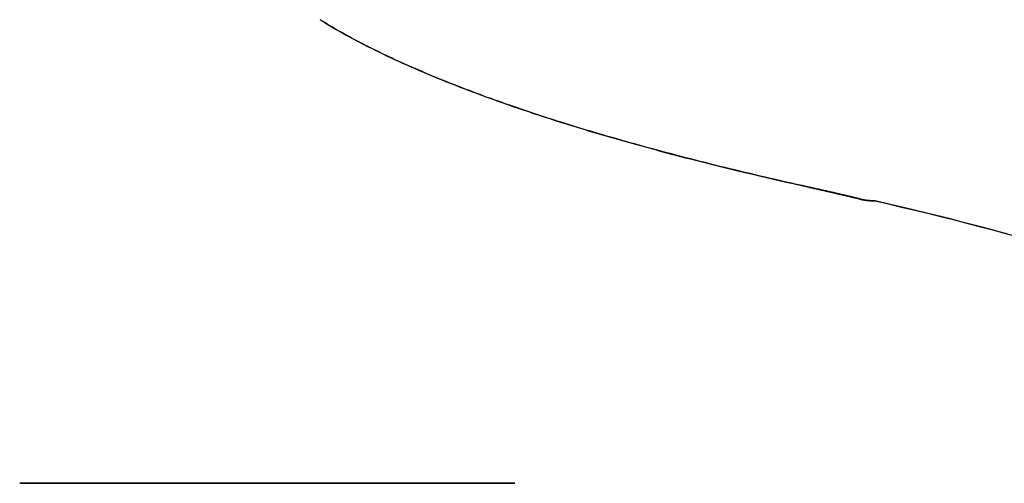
# Model space of a CAD drawing. Extents: x -4.4 to 4.4, y -6.1 to 5.8.
# Tile 147 of 157: x 1.7311 to 1.8318, y 3.0169 to 3.0643. Entities that reach past the tile are written whole.
import ezdxf

# ---------------------------------------------------------------- set-up
doc = ezdxf.new("R2010")
doc.units = 0
doc.layers.get('0').update_dxf_attribs({"linetype": 'CONTINUOUS'})

# ---------------------------------------------------------------- blocks, each defined once
blk = doc.blocks.new('*U1')
for p, q in [((1.7618, 3.06434, 5.305), (1.7618, 3.06434, 5.304)), ((1.7618, 3.06434, 5.305), (1.7618, 3.06434, 5.304)), ((1.81168, 3.04723, 5.305), (1.81168, 3.04723, 5.304)), ((1.81168, 3.04723, 5.305), (1.81168, 3.04723, 5.304)), ((1.81697, 3.04601, 5.305), (1.81697, 3.04601, 5.304)), ((1.81697, 3.04601, 5.305), (1.81697, 3.04601, 5.304)), ((1.8186, 3.04581, 5.305), (1.8186, 3.04581, 5.304)), ((1.8186, 3.04581, 5.305), (1.8186, 3.04581, 5.304)), ((1.73106, 3.0169, 5.305), (1.78175, 3.0169, 5.305)), ((1.73106, 3.0169, 5.305), (1.73106, 3.0169, 5.304)), ((1.78175, 3.0169, 5.304), (1.73106, 3.0169, 5.304)), ((1.78175, 3.0169, 5.305), (1.78175, 3.0169, 5.304))]:
    blk.add_line(p, q)
at = {"extrusion": (0, -1, 0)}
for p, q in [((1.73106, 3.0169, 5.305), (1.78175, 3.0169, 5.305)), ((1.73106, 3.0169, 5.305), (1.73106, 3.0169, 5.304)), ((1.78175, 3.0169, 5.304), (1.73106, 3.0169, 5.304)), ((1.78175, 3.0169, 5.305), (1.78175, 3.0169, 5.304))]:
    blk.add_line(p, q, dxfattribs=at)
for points in [[(1.81168, 3.04723, 5.305), (1.81113, 3.04736, 5.305), (1.81058, 3.04748, 5.305), (1.81004, 3.0476, 5.305), (1.8095, 3.04772, 5.305), (1.80897, 3.04785, 5.305), (1.80843, 3.04797, 5.305), (1.8079, 3.04809, 5.305), (1.80737, 3.04822, 5.305), (1.80684, 3.04834, 5.305), (1.80632, 3.04846, 5.305), (1.80579, 3.04859, 5.305), (1.80527, 3.04871, 5.305), (1.80476, 3.04883, 5.305), (1.80424, 3.04896, 5.305), (1.80373, 3.04908, 5.305), (1.80322, 3.04921, 5.305), (1.80271, 3.04933, 5.305), (1.8022, 3.04946, 5.305), (1.8017, 3.04959, 5.305), (1.8012, 3.04971, 5.305), (1.8007, 3.04984, 5.305), (1.80021, 3.04996, 5.305), (1.79971, 3.05009, 5.305), (1.79922, 3.05022, 5.305), (1.79874, 3.05034, 5.305), (1.79825, 3.05047, 5.305), (1.79777, 3.0506, 5.305), (1.79729, 3.05072, 5.305), (1.79681, 3.05085, 5.305), (1.79633, 3.05098, 5.305), (1.79586, 3.05111, 5.305), (1.79539, 3.05124, 5.305), (1.79492, 3.05136, 5.305), (1.79445, 3.05149, 5.305), (1.79399, 3.05162, 5.305), (1.79353, 3.05175, 5.305), (1.79307, 3.05188, 5.305), (1.79261, 3.05201, 5.305), (1.79216, 3.05214, 5.305), (1.79171, 3.05227, 5.305), (1.79126, 3.0524, 5.305), (1.79081, 3.05253, 5.305), (1.79037, 3.05266, 5.305), (1.78992, 3.05279, 5.305), (1.78948, 3.05292, 5.305), (1.78905, 3.05305, 5.305), (1.78861, 3.05318, 5.305), (1.78818, 3.05331, 5.305), (1.78775, 3.05345, 5.305), (1.78733, 3.05358, 5.305), (1.7869, 3.05371, 5.305), (1.78648, 3.05384, 5.305), (1.78606, 3.05397, 5.305), (1.78564, 3.05411, 5.305), (1.78523, 3.05424, 5.305), (1.78481, 3.05437, 5.305), (1.7844, 3.05451, 5.305), (1.784, 3.05464, 5.305), (1.78359, 3.05477, 5.305), (1.78319, 3.05491, 5.305), (1.78279, 3.05504, 5.305), (1.78239, 3.05518, 5.305), (1.782, 3.05531, 5.305), (1.7816, 3.05544, 5.305), (1.78121, 3.05558, 5.305), (1.78083, 3.05571, 5.305), (1.78044, 3.05585, 5.305), (1.78006, 3.05599, 5.305), (1.77968, 3.05612, 5.305), (1.7793, 3.05626, 5.305), (1.77892, 3.05639, 5.305), (1.77855, 3.05653, 5.305), (1.77818, 3.05667, 5.305), (1.77781, 3.0568, 5.305), (1.77745, 3.05694, 5.305), (1.77708, 3.05708, 5.305), (1.77672, 3.05721, 5.305), (1.77636, 3.05735, 5.305), (1.77601, 3.05749, 5.305), (1.77565, 3.05763, 5.305), (1.7753, 3.05776, 5.305), (1.77495, 3.0579, 5.305), (1.77461, 3.05804, 5.305), (1.77426, 3.05818, 5.305), (1.77392, 3.05832, 5.305), (1.77358, 3.05846, 5.305), (1.77325, 3.0586, 5.305), (1.77291, 3.05874, 5.305), (1.77258, 3.05888, 5.305), (1.77225, 3.05902, 5.305), (1.77193, 3.05916, 5.305), (1.7716, 3.0593, 5.305), (1.77128, 3.05944, 5.305), (1.77096, 3.05958, 5.305), (1.77064, 3.05972, 5.305), (1.77033, 3.05986, 5.305), (1.77002, 3.06, 5.305), (1.76971, 3.06014, 5.305), (1.7694, 3.06028, 5.305), (1.7691, 3.06043, 5.305), (1.76879, 3.06057, 5.305), (1.76849, 3.06071, 5.305), (1.7682, 3.06085, 5.305), (1.7679, 3.061, 5.305), (1.76761, 3.06114, 5.305), (1.76732, 3.06128, 5.305), (1.76703, 3.06143, 5.305), (1.76675, 3.06157, 5.305), (1.76647, 3.06171, 5.305), (1.76619, 3.06186, 5.305), (1.76591, 3.062, 5.305), (1.76563, 3.06215, 5.305), (1.76536, 3.06229, 5.305), (1.76509, 3.06243, 5.305), (1.76482, 3.06258, 5.305), (1.76456, 3.06273, 5.305), (1.76429, 3.06287, 5.305), (1.76403, 3.06302, 5.305), (1.76377, 3.06316, 5.305), (1.76352, 3.06331, 5.305), (1.76327, 3.06345, 5.305), (1.76301, 3.0636, 5.305), (1.76277, 3.06375, 5.305), (1.76252, 3.06389, 5.305), (1.76228, 3.06404, 5.305), (1.76204, 3.06419, 5.305), (1.7618, 3.06434, 5.305)], [(1.81168, 3.04723, 5.305), (1.81113, 3.04736, 5.305), (1.81058, 3.04748, 5.305), (1.81004, 3.0476, 5.305), (1.8095, 3.04772, 5.305), (1.80897, 3.04785, 5.305), (1.80843, 3.04797, 5.305), (1.8079, 3.04809, 5.305), (1.80737, 3.04822, 5.305), (1.80684, 3.04834, 5.305), (1.80632, 3.04846, 5.305), (1.80579, 3.04859, 5.305), (1.80527, 3.04871, 5.305), (1.80476, 3.04883, 5.305), (1.80424, 3.04896, 5.305), (1.80373, 3.04908, 5.305), (1.80322, 3.04921, 5.305), (1.80271, 3.04933, 5.305), (1.8022, 3.04946, 5.305), (1.8017, 3.04959, 5.305), (1.8012, 3.04971, 5.305), (1.8007, 3.04984, 5.305), (1.80021, 3.04996, 5.305), (1.79971, 3.05009, 5.305), (1.79922, 3.05022, 5.305), (1.79874, 3.05034, 5.305), (1.79825, 3.05047, 5.305), (1.79777, 3.0506, 5.305), (1.79729, 3.05072, 5.305), (1.79681, 3.05085, 5.305), (1.79633, 3.05098, 5.305), (1.79586, 3.05111, 5.305), (1.79539, 3.05124, 5.305), (1.79492, 3.05136, 5.305), (1.79445, 3.05149, 5.305), (1.79399, 3.05162, 5.305), (1.79353, 3.05175, 5.305), (1.79307, 3.05188, 5.305), (1.79261, 3.05201, 5.305), (1.79216, 3.05214, 5.305), (1.79171, 3.05227, 5.305), (1.79126, 3.0524, 5.305), (1.79081, 3.05253, 5.305), (1.79037, 3.05266, 5.305), (1.78992, 3.05279, 5.305), (1.78948, 3.05292, 5.305), (1.78905, 3.05305, 5.305), (1.78861, 3.05318, 5.305), (1.78818, 3.05331, 5.305), (1.78775, 3.05345, 5.305), (1.78733, 3.05358, 5.305), (1.7869, 3.05371, 5.305), (1.78648, 3.05384, 5.305), (1.78606, 3.05397, 5.305), (1.78564, 3.05411, 5.305), (1.78523, 3.05424, 5.305), (1.78481, 3.05437, 5.305), (1.7844, 3.05451, 5.305), (1.784, 3.05464, 5.305), (1.78359, 3.05477, 5.305), (1.78319, 3.05491, 5.305), (1.78279, 3.05504, 5.305), (1.78239, 3.05518, 5.305), (1.782, 3.05531, 5.305), (1.7816, 3.05544, 5.305), (1.78121, 3.05558, 5.305), (1.78083, 3.05571, 5.305), (1.78044, 3.05585, 5.305), (1.78006, 3.05599, 5.305), (1.77968, 3.05612, 5.305), (1.7793, 3.05626, 5.305), (1.77892, 3.05639, 5.305), (1.77855, 3.05653, 5.305), (1.77818, 3.05667, 5.305), (1.77781, 3.0568, 5.305), (1.77745, 3.05694, 5.305), (1.77708, 3.05708, 5.305), (1.77672, 3.05721, 5.305), (1.77636, 3.05735, 5.305), (1.77601, 3.05749, 5.305), (1.77565, 3.05763, 5.305), (1.7753, 3.05776, 5.305), (1.77495, 3.0579, 5.305), (1.77461, 3.05804, 5.305), (1.77426, 3.05818, 5.305), (1.77392, 3.05832, 5.305), (1.77358, 3.05846, 5.305), (1.77325, 3.0586, 5.305), (1.77291, 3.05874, 5.305), (1.77258, 3.05888, 5.305), (1.77225, 3.05902, 5.305), (1.77193, 3.05916, 5.305), (1.7716, 3.0593, 5.305), (1.77128, 3.05944, 5.305), (1.77096, 3.05958, 5.305), (1.77064, 3.05972, 5.305), (1.77033, 3.05986, 5.305), (1.77002, 3.06, 5.305), (1.76971, 3.06014, 5.305), (1.7694, 3.06028, 5.305), (1.7691, 3.06043, 5.305), (1.76879, 3.06057, 5.305), (1.76849, 3.06071, 5.305), (1.7682, 3.06085, 5.305), (1.7679, 3.061, 5.305), (1.76761, 3.06114, 5.305), (1.76732, 3.06128, 5.305), (1.76703, 3.06143, 5.305), (1.76675, 3.06157, 5.305), (1.76647, 3.06171, 5.305), (1.76619, 3.06186, 5.305), (1.76591, 3.062, 5.305), (1.76563, 3.06215, 5.305), (1.76536, 3.06229, 5.305), (1.76509, 3.06243, 5.305), (1.76482, 3.06258, 5.305), (1.76456, 3.06273, 5.305), (1.76429, 3.06287, 5.305), (1.76403, 3.06302, 5.305), (1.76377, 3.06316, 5.305), (1.76352, 3.06331, 5.305), (1.76327, 3.06345, 5.305), (1.76301, 3.0636, 5.305), (1.76277, 3.06375, 5.305), (1.76252, 3.06389, 5.305), (1.76228, 3.06404, 5.305), (1.76204, 3.06419, 5.305), (1.7618, 3.06434, 5.305)], [(1.7618, 3.06434, 5.304), (1.76212, 3.06414, 5.304), (1.76244, 3.06394, 5.304), (1.76277, 3.06375, 5.304), (1.7631, 3.06355, 5.304), (1.76344, 3.06335, 5.304), (1.76378, 3.06316, 5.304), (1.76413, 3.06296, 5.304), (1.76448, 3.06277, 5.304), (1.76483, 3.06258, 5.304), (1.76519, 3.06238, 5.304), (1.76555, 3.06219, 5.304), (1.76592, 3.062, 5.304), (1.76629, 3.0618, 5.304), (1.76667, 3.06161, 5.304), (1.76705, 3.06142, 5.304), (1.76743, 3.06123, 5.304), (1.76782, 3.06104, 5.304), (1.76822, 3.06084, 5.304), (1.76861, 3.06065, 5.304), (1.76902, 3.06046, 5.304), (1.76942, 3.06027, 5.304), (1.76983, 3.06009, 5.304), (1.77025, 3.0599, 5.304), (1.77067, 3.05971, 5.304), (1.77109, 3.05952, 5.304), (1.77152, 3.05933, 5.304), (1.77196, 3.05914, 5.304), (1.77239, 3.05896, 5.304), (1.77284, 3.05877, 5.304), (1.77328, 3.05858, 5.304), (1.77373, 3.0584, 5.304), (1.77419, 3.05821, 5.304), (1.77465, 3.05803, 5.304), (1.77511, 3.05784, 5.304), (1.77558, 3.05766, 5.304), (1.77605, 3.05747, 5.304), (1.77653, 3.05729, 5.304), (1.77701, 3.0571, 5.304), (1.7775, 3.05692, 5.304), (1.77799, 3.05674, 5.304), (1.77848, 3.05656, 5.304), (1.77898, 3.05637, 5.304), (1.77948, 3.05619, 5.304), (1.77999, 3.05601, 5.304), (1.7805, 3.05583, 5.304), (1.78102, 3.05565, 5.304), (1.78154, 3.05547, 5.304), (1.78206, 3.05529, 5.304), (1.78259, 3.05511, 5.304), (1.78313, 3.05493, 5.304), (1.78366, 3.05475, 5.304), (1.78421, 3.05457, 5.304), (1.78475, 3.05439, 5.304), (1.78531, 3.05422, 5.304), (1.78586, 3.05404, 5.304), (1.78642, 3.05386, 5.304), (1.78699, 3.05368, 5.304), (1.78755, 3.05351, 5.304), (1.78813, 3.05333, 5.304), (1.7887, 3.05316, 5.304), (1.78929, 3.05298, 5.304), (1.78987, 3.05281, 5.304), (1.79046, 3.05263, 5.304), (1.79106, 3.05246, 5.304), (1.79166, 3.05228, 5.304), (1.79226, 3.05211, 5.304), (1.79287, 3.05194, 5.304), (1.79348, 3.05176, 5.304), (1.7941, 3.05159, 5.304), (1.79472, 3.05142, 5.304), (1.79535, 3.05125, 5.304), (1.79598, 3.05108, 5.304), (1.79661, 3.0509, 5.304), (1.79725, 3.05073, 5.304), (1.79789, 3.05056, 5.304), (1.79854, 3.05039, 5.304), (1.79919, 3.05022, 5.304), (1.79985, 3.05006, 5.304), (1.80051, 3.04989, 5.304), (1.80117, 3.04972, 5.304), (1.80184, 3.04955, 5.304), (1.80252, 3.04938, 5.304), (1.8032, 3.04921, 5.304), (1.80388, 3.04905, 5.304), (1.80457, 3.04888, 5.304), (1.80526, 3.04871, 5.304), (1.80595, 3.04855, 5.304), (1.80665, 3.04838, 5.304), (1.80736, 3.04822, 5.304), (1.80807, 3.04805, 5.304), (1.80878, 3.04789, 5.304), (1.8095, 3.04772, 5.304), (1.81022, 3.04756, 5.304), (1.81095, 3.0474, 5.304), (1.81168, 3.04723, 5.304)], [(1.7618, 3.06434, 5.304), (1.76212, 3.06414, 5.304), (1.76244, 3.06394, 5.304), (1.76277, 3.06375, 5.304), (1.7631, 3.06355, 5.304), (1.76344, 3.06335, 5.304), (1.76378, 3.06316, 5.304), (1.76413, 3.06296, 5.304), (1.76448, 3.06277, 5.304), (1.76483, 3.06258, 5.304), (1.76519, 3.06238, 5.304), (1.76555, 3.06219, 5.304), (1.76592, 3.062, 5.304), (1.76629, 3.0618, 5.304), (1.76667, 3.06161, 5.304), (1.76705, 3.06142, 5.304), (1.76743, 3.06123, 5.304), (1.76782, 3.06104, 5.304), (1.76822, 3.06084, 5.304), (1.76861, 3.06065, 5.304), (1.76902, 3.06046, 5.304), (1.76942, 3.06027, 5.304), (1.76983, 3.06009, 5.304), (1.77025, 3.0599, 5.304), (1.77067, 3.05971, 5.304), (1.77109, 3.05952, 5.304), (1.77152, 3.05933, 5.304), (1.77196, 3.05914, 5.304), (1.77239, 3.05896, 5.304), (1.77284, 3.05877, 5.304), (1.77328, 3.05858, 5.304), (1.77373, 3.0584, 5.304), (1.77419, 3.05821, 5.304), (1.77465, 3.05803, 5.304), (1.77511, 3.05784, 5.304), (1.77558, 3.05766, 5.304), (1.77605, 3.05747, 5.304), (1.77653, 3.05729, 5.304), (1.77701, 3.0571, 5.304), (1.7775, 3.05692, 5.304), (1.77799, 3.05674, 5.304), (1.77848, 3.05656, 5.304), (1.77898, 3.05637, 5.304), (1.77948, 3.05619, 5.304), (1.77999, 3.05601, 5.304), (1.7805, 3.05583, 5.304), (1.78102, 3.05565, 5.304), (1.78154, 3.05547, 5.304), (1.78206, 3.05529, 5.304), (1.78259, 3.05511, 5.304), (1.78313, 3.05493, 5.304), (1.78366, 3.05475, 5.304), (1.78421, 3.05457, 5.304), (1.78475, 3.05439, 5.304), (1.78531, 3.05422, 5.304), (1.78586, 3.05404, 5.304), (1.78642, 3.05386, 5.304), (1.78699, 3.05368, 5.304), (1.78755, 3.05351, 5.304), (1.78813, 3.05333, 5.304), (1.7887, 3.05316, 5.304), (1.78929, 3.05298, 5.304), (1.78987, 3.05281, 5.304), (1.79046, 3.05263, 5.304), (1.79106, 3.05246, 5.304), (1.79166, 3.05228, 5.304), (1.79226, 3.05211, 5.304), (1.79287, 3.05194, 5.304), (1.79348, 3.05176, 5.304), (1.7941, 3.05159, 5.304), (1.79472, 3.05142, 5.304), (1.79535, 3.05125, 5.304), (1.79598, 3.05108, 5.304), (1.79661, 3.0509, 5.304), (1.79725, 3.05073, 5.304), (1.79789, 3.05056, 5.304), (1.79854, 3.05039, 5.304), (1.79919, 3.05022, 5.304), (1.79985, 3.05006, 5.304), (1.80051, 3.04989, 5.304), (1.80117, 3.04972, 5.304), (1.80184, 3.04955, 5.304), (1.80252, 3.04938, 5.304), (1.8032, 3.04921, 5.304), (1.80388, 3.04905, 5.304), (1.80457, 3.04888, 5.304), (1.80526, 3.04871, 5.304), (1.80595, 3.04855, 5.304), (1.80665, 3.04838, 5.304), (1.80736, 3.04822, 5.304), (1.80807, 3.04805, 5.304), (1.80878, 3.04789, 5.304), (1.8095, 3.04772, 5.304), (1.81022, 3.04756, 5.304), (1.81095, 3.0474, 5.304), (1.81168, 3.04723, 5.304)], [(1.81697, 3.04601, 5.305), (1.81694, 3.04602, 5.305), (1.81692, 3.04603, 5.305), (1.81689, 3.04603, 5.305), (1.81686, 3.04604, 5.305), (1.81684, 3.04605, 5.305), (1.81681, 3.04605, 5.305), (1.81678, 3.04606, 5.305), (1.81676, 3.04607, 5.305), (1.81673, 3.04607, 5.305), (1.8167, 3.04608, 5.305), (1.81667, 3.04609, 5.305), (1.81664, 3.04609, 5.305), (1.81661, 3.0461, 5.305), (1.81659, 3.04611, 5.305), (1.81656, 3.04611, 5.305), (1.81653, 3.04612, 5.305), (1.8165, 3.04613, 5.305), (1.81647, 3.04614, 5.305), (1.81644, 3.04614, 5.305), (1.81641, 3.04615, 5.305), (1.81637, 3.04616, 5.305), (1.81634, 3.04617, 5.305), (1.81631, 3.04617, 5.305), (1.81628, 3.04618, 5.305), (1.81625, 3.04619, 5.305), (1.81622, 3.0462, 5.305), (1.81618, 3.0462, 5.305), (1.81615, 3.04621, 5.305), (1.81612, 3.04622, 5.305), (1.81609, 3.04623, 5.305), (1.81605, 3.04624, 5.305), (1.81602, 3.04624, 5.305), (1.81599, 3.04625, 5.305), (1.81595, 3.04626, 5.305), (1.81592, 3.04627, 5.305), (1.81588, 3.04628, 5.305), (1.81585, 3.04628, 5.305), (1.81581, 3.04629, 5.305), (1.81578, 3.0463, 5.305), (1.81574, 3.04631, 5.305), (1.81571, 3.04632, 5.305), (1.81567, 3.04633, 5.305), (1.81563, 3.04634, 5.305), (1.8156, 3.04634, 5.305), (1.81556, 3.04635, 5.305), (1.81552, 3.04636, 5.305), (1.81548, 3.04637, 5.305), (1.81545, 3.04638, 5.305), (1.81541, 3.04639, 5.305), (1.81537, 3.0464, 5.305), (1.81533, 3.04641, 5.305), (1.81529, 3.04641, 5.305), (1.81526, 3.04642, 5.305), (1.81522, 3.04643, 5.305), (1.81518, 3.04644, 5.305), (1.81514, 3.04645, 5.305), (1.8151, 3.04646, 5.305), (1.81506, 3.04647, 5.305), (1.81502, 3.04648, 5.305), (1.81498, 3.04649, 5.305), (1.81493, 3.0465, 5.305), (1.81489, 3.04651, 5.305), (1.81485, 3.04652, 5.305), (1.81481, 3.04653, 5.305), (1.81477, 3.04654, 5.305), (1.81473, 3.04655, 5.305), (1.81468, 3.04656, 5.305), (1.81464, 3.04657, 5.305), (1.8146, 3.04658, 5.305), (1.81456, 3.04659, 5.305), (1.81451, 3.0466, 5.305), (1.81447, 3.04661, 5.305), (1.81442, 3.04662, 5.305), (1.81438, 3.04663, 5.305), (1.81434, 3.04664, 5.305), (1.81429, 3.04665, 5.305), (1.81425, 3.04666, 5.305), (1.8142, 3.04667, 5.305), (1.81416, 3.04668, 5.305), (1.81411, 3.04669, 5.305), (1.81406, 3.0467, 5.305), (1.81402, 3.04671, 5.305), (1.81397, 3.04672, 5.305), (1.81392, 3.04673, 5.305), (1.81388, 3.04674, 5.305), (1.81383, 3.04675, 5.305), (1.81378, 3.04676, 5.305), (1.81373, 3.04677, 5.305), (1.81369, 3.04678, 5.305), (1.81364, 3.04679, 5.305), (1.81359, 3.04681, 5.305), (1.81354, 3.04682, 5.305), (1.81349, 3.04683, 5.305), (1.81344, 3.04684, 5.305), (1.81339, 3.04685, 5.305), (1.81334, 3.04686, 5.305), (1.81329, 3.04687, 5.305), (1.81324, 3.04688, 5.305), (1.81319, 3.04689, 5.305), (1.81314, 3.04691, 5.305), (1.81309, 3.04692, 5.305), (1.81304, 3.04693, 5.305), (1.81299, 3.04694, 5.305), (1.81294, 3.04695, 5.305), (1.81288, 3.04696, 5.305), (1.81283, 3.04698, 5.305), (1.81278, 3.04699, 5.305), (1.81273, 3.047, 5.305), (1.81267, 3.04701, 5.305), (1.81262, 3.04702, 5.305), (1.81257, 3.04704, 5.305), (1.81251, 3.04705, 5.305), (1.81246, 3.04706, 5.305), (1.8124, 3.04707, 5.305), (1.81235, 3.04708, 5.305), (1.8123, 3.0471, 5.305), (1.81224, 3.04711, 5.305), (1.81219, 3.04712, 5.305), (1.81213, 3.04713, 5.305), (1.81207, 3.04715, 5.305), (1.81202, 3.04716, 5.305), (1.81196, 3.04717, 5.305), (1.8119, 3.04718, 5.305), (1.81185, 3.0472, 5.305), (1.81179, 3.04721, 5.305), (1.81173, 3.04722, 5.305), (1.81168, 3.04723, 5.305)], [(1.81697, 3.04601, 5.305), (1.81694, 3.04602, 5.305), (1.81692, 3.04603, 5.305), (1.81689, 3.04603, 5.305), (1.81686, 3.04604, 5.305), (1.81684, 3.04605, 5.305), (1.81681, 3.04605, 5.305), (1.81678, 3.04606, 5.305), (1.81676, 3.04607, 5.305), (1.81673, 3.04607, 5.305), (1.8167, 3.04608, 5.305), (1.81667, 3.04609, 5.305), (1.81664, 3.04609, 5.305), (1.81661, 3.0461, 5.305), (1.81659, 3.04611, 5.305), (1.81656, 3.04611, 5.305), (1.81653, 3.04612, 5.305), (1.8165, 3.04613, 5.305), (1.81647, 3.04614, 5.305), (1.81644, 3.04614, 5.305), (1.81641, 3.04615, 5.305), (1.81637, 3.04616, 5.305), (1.81634, 3.04617, 5.305), (1.81631, 3.04617, 5.305), (1.81628, 3.04618, 5.305), (1.81625, 3.04619, 5.305), (1.81622, 3.0462, 5.305), (1.81618, 3.0462, 5.305), (1.81615, 3.04621, 5.305), (1.81612, 3.04622, 5.305), (1.81609, 3.04623, 5.305), (1.81605, 3.04624, 5.305), (1.81602, 3.04624, 5.305), (1.81599, 3.04625, 5.305), (1.81595, 3.04626, 5.305), (1.81592, 3.04627, 5.305), (1.81588, 3.04628, 5.305), (1.81585, 3.04628, 5.305), (1.81581, 3.04629, 5.305), (1.81578, 3.0463, 5.305), (1.81574, 3.04631, 5.305), (1.81571, 3.04632, 5.305), (1.81567, 3.04633, 5.305), (1.81563, 3.04634, 5.305), (1.8156, 3.04634, 5.305), (1.81556, 3.04635, 5.305), (1.81552, 3.04636, 5.305), (1.81548, 3.04637, 5.305), (1.81545, 3.04638, 5.305), (1.81541, 3.04639, 5.305), (1.81537, 3.0464, 5.305), (1.81533, 3.04641, 5.305), (1.81529, 3.04641, 5.305), (1.81526, 3.04642, 5.305), (1.81522, 3.04643, 5.305), (1.81518, 3.04644, 5.305), (1.81514, 3.04645, 5.305), (1.8151, 3.04646, 5.305), (1.81506, 3.04647, 5.305), (1.81502, 3.04648, 5.305), (1.81498, 3.04649, 5.305), (1.81493, 3.0465, 5.305), (1.81489, 3.04651, 5.305), (1.81485, 3.04652, 5.305), (1.81481, 3.04653, 5.305), (1.81477, 3.04654, 5.305), (1.81473, 3.04655, 5.305), (1.81468, 3.04656, 5.305), (1.81464, 3.04657, 5.305), (1.8146, 3.04658, 5.305), (1.81456, 3.04659, 5.305), (1.81451, 3.0466, 5.305), (1.81447, 3.04661, 5.305), (1.81442, 3.04662, 5.305), (1.81438, 3.04663, 5.305), (1.81434, 3.04664, 5.305), (1.81429, 3.04665, 5.305), (1.81425, 3.04666, 5.305), (1.8142, 3.04667, 5.305), (1.81416, 3.04668, 5.305), (1.81411, 3.04669, 5.305), (1.81406, 3.0467, 5.305), (1.81402, 3.04671, 5.305), (1.81397, 3.04672, 5.305), (1.81392, 3.04673, 5.305), (1.81388, 3.04674, 5.305), (1.81383, 3.04675, 5.305), (1.81378, 3.04676, 5.305), (1.81373, 3.04677, 5.305), (1.81369, 3.04678, 5.305), (1.81364, 3.04679, 5.305), (1.81359, 3.04681, 5.305), (1.81354, 3.04682, 5.305), (1.81349, 3.04683, 5.305), (1.81344, 3.04684, 5.305), (1.81339, 3.04685, 5.305), (1.81334, 3.04686, 5.305), (1.81329, 3.04687, 5.305), (1.81324, 3.04688, 5.305), (1.81319, 3.04689, 5.305), (1.81314, 3.04691, 5.305), (1.81309, 3.04692, 5.305), (1.81304, 3.04693, 5.305), (1.81299, 3.04694, 5.305), (1.81294, 3.04695, 5.305), (1.81288, 3.04696, 5.305), (1.81283, 3.04698, 5.305), (1.81278, 3.04699, 5.305), (1.81273, 3.047, 5.305), (1.81267, 3.04701, 5.305), (1.81262, 3.04702, 5.305), (1.81257, 3.04704, 5.305), (1.81251, 3.04705, 5.305), (1.81246, 3.04706, 5.305), (1.8124, 3.04707, 5.305), (1.81235, 3.04708, 5.305), (1.8123, 3.0471, 5.305), (1.81224, 3.04711, 5.305), (1.81219, 3.04712, 5.305), (1.81213, 3.04713, 5.305), (1.81207, 3.04715, 5.305), (1.81202, 3.04716, 5.305), (1.81196, 3.04717, 5.305), (1.8119, 3.04718, 5.305), (1.81185, 3.0472, 5.305), (1.81179, 3.04721, 5.305), (1.81173, 3.04722, 5.305), (1.81168, 3.04723, 5.305)], [(1.81168, 3.04723, 5.304), (1.81175, 3.04722, 5.304), (1.81183, 3.0472, 5.304), (1.81191, 3.04718, 5.304), (1.81198, 3.04717, 5.304), (1.81206, 3.04715, 5.304), (1.81213, 3.04713, 5.304), (1.8122, 3.04712, 5.304), (1.81228, 3.0471, 5.304), (1.81235, 3.04708, 5.304), (1.81242, 3.04707, 5.304), (1.8125, 3.04705, 5.304), (1.81257, 3.04703, 5.304), (1.81264, 3.04702, 5.304), (1.81271, 3.047, 5.304), (1.81278, 3.04699, 5.304), (1.81285, 3.04697, 5.304), (1.81292, 3.04696, 5.304), (1.81299, 3.04694, 5.304), (1.81306, 3.04692, 5.304), (1.81313, 3.04691, 5.304), (1.8132, 3.04689, 5.304), (1.81326, 3.04688, 5.304), (1.81333, 3.04686, 5.304), (1.8134, 3.04685, 5.304), (1.81346, 3.04683, 5.304), (1.81353, 3.04682, 5.304), (1.81359, 3.0468, 5.304), (1.81366, 3.04679, 5.304), (1.81372, 3.04677, 5.304), (1.81379, 3.04676, 5.304), (1.81385, 3.04675, 5.304), (1.81391, 3.04673, 5.304), (1.81398, 3.04672, 5.304), (1.81404, 3.0467, 5.304), (1.8141, 3.04669, 5.304), (1.81416, 3.04668, 5.304), (1.81422, 3.04666, 5.304), (1.81428, 3.04665, 5.304), (1.81434, 3.04663, 5.304), (1.8144, 3.04662, 5.304), (1.81446, 3.04661, 5.304), (1.81452, 3.04659, 5.304), (1.81458, 3.04658, 5.304), (1.81463, 3.04657, 5.304), (1.81469, 3.04655, 5.304), (1.81475, 3.04654, 5.304), (1.8148, 3.04653, 5.304), (1.81486, 3.04652, 5.304), (1.81491, 3.0465, 5.304), (1.81497, 3.04649, 5.304), (1.81502, 3.04648, 5.304), (1.81508, 3.04646, 5.304), (1.81513, 3.04645, 5.304), (1.81518, 3.04644, 5.304), (1.81524, 3.04643, 5.304), (1.81529, 3.04642, 5.304), (1.81534, 3.0464, 5.304), (1.81539, 3.04639, 5.304), (1.81544, 3.04638, 5.304), (1.81549, 3.04637, 5.304), (1.81554, 3.04636, 5.304), (1.81559, 3.04634, 5.304), (1.81564, 3.04633, 5.304), (1.81569, 3.04632, 5.304), (1.81574, 3.04631, 5.304), (1.81579, 3.0463, 5.304), (1.81583, 3.04629, 5.304), (1.81588, 3.04628, 5.304), (1.81593, 3.04627, 5.304), (1.81597, 3.04626, 5.304), (1.81602, 3.04624, 5.304), (1.81606, 3.04623, 5.304), (1.81611, 3.04622, 5.304), (1.81615, 3.04621, 5.304), (1.81619, 3.0462, 5.304), (1.81624, 3.04619, 5.304), (1.81628, 3.04618, 5.304), (1.81632, 3.04617, 5.304), (1.81636, 3.04616, 5.304), (1.8164, 3.04615, 5.304), (1.81644, 3.04614, 5.304), (1.81649, 3.04613, 5.304), (1.81653, 3.04612, 5.304), (1.81656, 3.04611, 5.304), (1.8166, 3.0461, 5.304), (1.81664, 3.04609, 5.304), (1.81668, 3.04608, 5.304), (1.81672, 3.04607, 5.304), (1.81676, 3.04607, 5.304), (1.81679, 3.04606, 5.304), (1.81683, 3.04605, 5.304), (1.81686, 3.04604, 5.304), (1.8169, 3.04603, 5.304), (1.81693, 3.04602, 5.304), (1.81697, 3.04601, 5.304)], [(1.81168, 3.04723, 5.304), (1.81175, 3.04722, 5.304), (1.81183, 3.0472, 5.304), (1.81191, 3.04718, 5.304), (1.81198, 3.04717, 5.304), (1.81206, 3.04715, 5.304), (1.81213, 3.04713, 5.304), (1.8122, 3.04712, 5.304), (1.81228, 3.0471, 5.304), (1.81235, 3.04708, 5.304), (1.81242, 3.04707, 5.304), (1.8125, 3.04705, 5.304), (1.81257, 3.04703, 5.304), (1.81264, 3.04702, 5.304), (1.81271, 3.047, 5.304), (1.81278, 3.04699, 5.304), (1.81285, 3.04697, 5.304), (1.81292, 3.04696, 5.304), (1.81299, 3.04694, 5.304), (1.81306, 3.04692, 5.304), (1.81313, 3.04691, 5.304), (1.8132, 3.04689, 5.304), (1.81326, 3.04688, 5.304), (1.81333, 3.04686, 5.304), (1.8134, 3.04685, 5.304), (1.81346, 3.04683, 5.304), (1.81353, 3.04682, 5.304), (1.81359, 3.0468, 5.304), (1.81366, 3.04679, 5.304), (1.81372, 3.04677, 5.304), (1.81379, 3.04676, 5.304), (1.81385, 3.04675, 5.304), (1.81391, 3.04673, 5.304), (1.81398, 3.04672, 5.304), (1.81404, 3.0467, 5.304), (1.8141, 3.04669, 5.304), (1.81416, 3.04668, 5.304), (1.81422, 3.04666, 5.304), (1.81428, 3.04665, 5.304), (1.81434, 3.04663, 5.304), (1.8144, 3.04662, 5.304), (1.81446, 3.04661, 5.304), (1.81452, 3.04659, 5.304), (1.81458, 3.04658, 5.304), (1.81463, 3.04657, 5.304), (1.81469, 3.04655, 5.304), (1.81475, 3.04654, 5.304), (1.8148, 3.04653, 5.304), (1.81486, 3.04652, 5.304), (1.81491, 3.0465, 5.304), (1.81497, 3.04649, 5.304), (1.81502, 3.04648, 5.304), (1.81508, 3.04646, 5.304), (1.81513, 3.04645, 5.304), (1.81518, 3.04644, 5.304), (1.81524, 3.04643, 5.304), (1.81529, 3.04642, 5.304), (1.81534, 3.0464, 5.304), (1.81539, 3.04639, 5.304), (1.81544, 3.04638, 5.304), (1.81549, 3.04637, 5.304), (1.81554, 3.04636, 5.304), (1.81559, 3.04634, 5.304), (1.81564, 3.04633, 5.304), (1.81569, 3.04632, 5.304), (1.81574, 3.04631, 5.304), (1.81579, 3.0463, 5.304), (1.81583, 3.04629, 5.304), (1.81588, 3.04628, 5.304), (1.81593, 3.04627, 5.304), (1.81597, 3.04626, 5.304), (1.81602, 3.04624, 5.304), (1.81606, 3.04623, 5.304), (1.81611, 3.04622, 5.304), (1.81615, 3.04621, 5.304), (1.81619, 3.0462, 5.304), (1.81624, 3.04619, 5.304), (1.81628, 3.04618, 5.304), (1.81632, 3.04617, 5.304), (1.81636, 3.04616, 5.304), (1.8164, 3.04615, 5.304), (1.81644, 3.04614, 5.304), (1.81649, 3.04613, 5.304), (1.81653, 3.04612, 5.304), (1.81656, 3.04611, 5.304), (1.8166, 3.0461, 5.304), (1.81664, 3.04609, 5.304), (1.81668, 3.04608, 5.304), (1.81672, 3.04607, 5.304), (1.81676, 3.04607, 5.304), (1.81679, 3.04606, 5.304), (1.81683, 3.04605, 5.304), (1.81686, 3.04604, 5.304), (1.8169, 3.04603, 5.304), (1.81693, 3.04602, 5.304), (1.81697, 3.04601, 5.304)], [(1.8186, 3.04581, 5.305), (1.81858, 3.04581, 5.305), (1.81857, 3.04581, 5.305), (1.81855, 3.04581, 5.305), (1.81853, 3.04581, 5.305), (1.81852, 3.04581, 5.305), (1.8185, 3.04581, 5.305), (1.81849, 3.04581, 5.305), (1.81847, 3.04581, 5.305), (1.81846, 3.04581, 5.305), (1.81844, 3.04581, 5.305), (1.81842, 3.04581, 5.305), (1.81841, 3.04581, 5.305), (1.81839, 3.04581, 5.305), (1.81838, 3.04581, 5.305), (1.81836, 3.04581, 5.305), (1.81835, 3.04581, 5.305), (1.81833, 3.04581, 5.305), (1.81832, 3.04581, 5.305), (1.8183, 3.04581, 5.305), (1.81829, 3.04581, 5.305), (1.81827, 3.04581, 5.305), (1.81826, 3.04582, 5.305), (1.81824, 3.04582, 5.305), (1.81823, 3.04582, 5.305), (1.81821, 3.04582, 5.305), (1.8182, 3.04582, 5.305), (1.81818, 3.04582, 5.305), (1.81817, 3.04582, 5.305), (1.81815, 3.04582, 5.305), (1.81814, 3.04582, 5.305), (1.81813, 3.04582, 5.305), (1.81811, 3.04582, 5.305), (1.8181, 3.04582, 5.305), (1.81808, 3.04582, 5.305), (1.81807, 3.04582, 5.305), (1.81805, 3.04583, 5.305), (1.81804, 3.04583, 5.305), (1.81803, 3.04583, 5.305), (1.81801, 3.04583, 5.305), (1.818, 3.04583, 5.305), (1.81798, 3.04583, 5.305), (1.81797, 3.04583, 5.305), (1.81796, 3.04583, 5.305), (1.81794, 3.04583, 5.305), (1.81793, 3.04583, 5.305), (1.81791, 3.04584, 5.305), (1.8179, 3.04584, 5.305), (1.81789, 3.04584, 5.305), (1.81787, 3.04584, 5.305), (1.81786, 3.04584, 5.305), (1.81785, 3.04584, 5.305), (1.81783, 3.04584, 5.305), (1.81782, 3.04584, 5.305), (1.81781, 3.04585, 5.305), (1.81779, 3.04585, 5.305), (1.81778, 3.04585, 5.305), (1.81777, 3.04585, 5.305), (1.81775, 3.04585, 5.305), (1.81774, 3.04585, 5.305), (1.81773, 3.04585, 5.305), (1.81771, 3.04586, 5.305), (1.8177, 3.04586, 5.305), (1.81769, 3.04586, 5.305), (1.81768, 3.04586, 5.305), (1.81766, 3.04586, 5.305), (1.81765, 3.04586, 5.305), (1.81764, 3.04587, 5.305), (1.81762, 3.04587, 5.305), (1.81761, 3.04587, 5.305), (1.8176, 3.04587, 5.305), (1.81759, 3.04587, 5.305), (1.81757, 3.04587, 5.305), (1.81756, 3.04588, 5.305), (1.81755, 3.04588, 5.305), (1.81754, 3.04588, 5.305), (1.81753, 3.04588, 5.305), (1.81751, 3.04588, 5.305), (1.8175, 3.04589, 5.305), (1.81749, 3.04589, 5.305), (1.81748, 3.04589, 5.305), (1.81746, 3.04589, 5.305), (1.81745, 3.04589, 5.305), (1.81744, 3.0459, 5.305), (1.81743, 3.0459, 5.305), (1.81742, 3.0459, 5.305), (1.81741, 3.0459, 5.305), (1.81739, 3.0459, 5.305), (1.81738, 3.04591, 5.305), (1.81737, 3.04591, 5.305), (1.81736, 3.04591, 5.305), (1.81735, 3.04591, 5.305), (1.81734, 3.04592, 5.305), (1.81733, 3.04592, 5.305), (1.81731, 3.04592, 5.305), (1.8173, 3.04592, 5.305), (1.81729, 3.04593, 5.305), (1.81728, 3.04593, 5.305), (1.81727, 3.04593, 5.305), (1.81726, 3.04593, 5.305), (1.81725, 3.04594, 5.305), (1.81724, 3.04594, 5.305), (1.81723, 3.04594, 5.305), (1.81721, 3.04594, 5.305), (1.8172, 3.04595, 5.305), (1.81719, 3.04595, 5.305), (1.81718, 3.04595, 5.305), (1.81717, 3.04595, 5.305), (1.81716, 3.04596, 5.305), (1.81715, 3.04596, 5.305), (1.81714, 3.04596, 5.305), (1.81713, 3.04596, 5.305), (1.81712, 3.04597, 5.305), (1.81711, 3.04597, 5.305), (1.8171, 3.04597, 5.305), (1.81709, 3.04598, 5.305), (1.81708, 3.04598, 5.305), (1.81707, 3.04598, 5.305), (1.81706, 3.04598, 5.305), (1.81705, 3.04599, 5.305), (1.81704, 3.04599, 5.305), (1.81703, 3.04599, 5.305), (1.81702, 3.046, 5.305), (1.81701, 3.046, 5.305), (1.817, 3.046, 5.305), (1.81699, 3.04601, 5.305), (1.81698, 3.04601, 5.305), (1.81697, 3.04601, 5.305)], [(1.8186, 3.04581, 5.305), (1.81858, 3.04581, 5.305), (1.81857, 3.04581, 5.305), (1.81855, 3.04581, 5.305), (1.81853, 3.04581, 5.305), (1.81852, 3.04581, 5.305), (1.8185, 3.04581, 5.305), (1.81849, 3.04581, 5.305), (1.81847, 3.04581, 5.305), (1.81846, 3.04581, 5.305), (1.81844, 3.04581, 5.305), (1.81842, 3.04581, 5.305), (1.81841, 3.04581, 5.305), (1.81839, 3.04581, 5.305), (1.81838, 3.04581, 5.305), (1.81836, 3.04581, 5.305), (1.81835, 3.04581, 5.305), (1.81833, 3.04581, 5.305), (1.81832, 3.04581, 5.305), (1.8183, 3.04581, 5.305), (1.81829, 3.04581, 5.305), (1.81827, 3.04581, 5.305), (1.81826, 3.04582, 5.305), (1.81824, 3.04582, 5.305), (1.81823, 3.04582, 5.305), (1.81821, 3.04582, 5.305), (1.8182, 3.04582, 5.305), (1.81818, 3.04582, 5.305), (1.81817, 3.04582, 5.305), (1.81815, 3.04582, 5.305), (1.81814, 3.04582, 5.305), (1.81813, 3.04582, 5.305), (1.81811, 3.04582, 5.305), (1.8181, 3.04582, 5.305), (1.81808, 3.04582, 5.305), (1.81807, 3.04582, 5.305), (1.81805, 3.04583, 5.305), (1.81804, 3.04583, 5.305), (1.81803, 3.04583, 5.305), (1.81801, 3.04583, 5.305), (1.818, 3.04583, 5.305), (1.81798, 3.04583, 5.305), (1.81797, 3.04583, 5.305), (1.81796, 3.04583, 5.305), (1.81794, 3.04583, 5.305), (1.81793, 3.04583, 5.305), (1.81791, 3.04584, 5.305), (1.8179, 3.04584, 5.305), (1.81789, 3.04584, 5.305), (1.81787, 3.04584, 5.305), (1.81786, 3.04584, 5.305), (1.81785, 3.04584, 5.305), (1.81783, 3.04584, 5.305), (1.81782, 3.04584, 5.305), (1.81781, 3.04585, 5.305), (1.81779, 3.04585, 5.305), (1.81778, 3.04585, 5.305), (1.81777, 3.04585, 5.305), (1.81775, 3.04585, 5.305), (1.81774, 3.04585, 5.305), (1.81773, 3.04585, 5.305), (1.81771, 3.04586, 5.305), (1.8177, 3.04586, 5.305), (1.81769, 3.04586, 5.305), (1.81768, 3.04586, 5.305), (1.81766, 3.04586, 5.305), (1.81765, 3.04586, 5.305), (1.81764, 3.04587, 5.305), (1.81762, 3.04587, 5.305), (1.81761, 3.04587, 5.305), (1.8176, 3.04587, 5.305), (1.81759, 3.04587, 5.305), (1.81757, 3.04587, 5.305), (1.81756, 3.04588, 5.305), (1.81755, 3.04588, 5.305), (1.81754, 3.04588, 5.305), (1.81753, 3.04588, 5.305), (1.81751, 3.04588, 5.305), (1.8175, 3.04589, 5.305), (1.81749, 3.04589, 5.305), (1.81748, 3.04589, 5.305), (1.81746, 3.04589, 5.305), (1.81745, 3.04589, 5.305), (1.81744, 3.0459, 5.305), (1.81743, 3.0459, 5.305), (1.81742, 3.0459, 5.305), (1.81741, 3.0459, 5.305), (1.81739, 3.0459, 5.305), (1.81738, 3.04591, 5.305), (1.81737, 3.04591, 5.305), (1.81736, 3.04591, 5.305), (1.81735, 3.04591, 5.305), (1.81734, 3.04592, 5.305), (1.81733, 3.04592, 5.305), (1.81731, 3.04592, 5.305), (1.8173, 3.04592, 5.305), (1.81729, 3.04593, 5.305), (1.81728, 3.04593, 5.305), (1.81727, 3.04593, 5.305), (1.81726, 3.04593, 5.305), (1.81725, 3.04594, 5.305), (1.81724, 3.04594, 5.305), (1.81723, 3.04594, 5.305), (1.81721, 3.04594, 5.305), (1.8172, 3.04595, 5.305), (1.81719, 3.04595, 5.305), (1.81718, 3.04595, 5.305), (1.81717, 3.04595, 5.305), (1.81716, 3.04596, 5.305), (1.81715, 3.04596, 5.305), (1.81714, 3.04596, 5.305), (1.81713, 3.04596, 5.305), (1.81712, 3.04597, 5.305), (1.81711, 3.04597, 5.305), (1.8171, 3.04597, 5.305), (1.81709, 3.04598, 5.305), (1.81708, 3.04598, 5.305), (1.81707, 3.04598, 5.305), (1.81706, 3.04598, 5.305), (1.81705, 3.04599, 5.305), (1.81704, 3.04599, 5.305), (1.81703, 3.04599, 5.305), (1.81702, 3.046, 5.305), (1.81701, 3.046, 5.305), (1.817, 3.046, 5.305), (1.81699, 3.04601, 5.305), (1.81698, 3.04601, 5.305), (1.81697, 3.04601, 5.305)], [(1.81697, 3.04601, 5.304), (1.81698, 3.04601, 5.304), (1.81699, 3.046, 5.304), (1.81701, 3.046, 5.304), (1.81702, 3.046, 5.304), (1.81703, 3.04599, 5.304), (1.81705, 3.04599, 5.304), (1.81706, 3.04598, 5.304), (1.81707, 3.04598, 5.304), (1.81709, 3.04598, 5.304), (1.8171, 3.04597, 5.304), (1.81712, 3.04597, 5.304), (1.81713, 3.04596, 5.304), (1.81714, 3.04596, 5.304), (1.81716, 3.04596, 5.304), (1.81717, 3.04595, 5.304), (1.81719, 3.04595, 5.304), (1.8172, 3.04595, 5.304), (1.81722, 3.04594, 5.304), (1.81723, 3.04594, 5.304), (1.81724, 3.04594, 5.304), (1.81726, 3.04593, 5.304), (1.81727, 3.04593, 5.304), (1.81729, 3.04593, 5.304), (1.8173, 3.04592, 5.304), (1.81732, 3.04592, 5.304), (1.81733, 3.04592, 5.304), (1.81735, 3.04591, 5.304), (1.81736, 3.04591, 5.304), (1.81738, 3.04591, 5.304), (1.8174, 3.0459, 5.304), (1.81741, 3.0459, 5.304), (1.81743, 3.0459, 5.304), (1.81744, 3.0459, 5.304), (1.81746, 3.04589, 5.304), (1.81747, 3.04589, 5.304), (1.81749, 3.04589, 5.304), (1.81751, 3.04588, 5.304), (1.81752, 3.04588, 5.304), (1.81754, 3.04588, 5.304), (1.81756, 3.04588, 5.304), (1.81757, 3.04587, 5.304), (1.81759, 3.04587, 5.304), (1.81761, 3.04587, 5.304), (1.81762, 3.04587, 5.304), (1.81764, 3.04587, 5.304), (1.81766, 3.04586, 5.304), (1.81767, 3.04586, 5.304), (1.81769, 3.04586, 5.304), (1.81771, 3.04586, 5.304), (1.81772, 3.04585, 5.304), (1.81774, 3.04585, 5.304), (1.81776, 3.04585, 5.304), (1.81778, 3.04585, 5.304), (1.81779, 3.04585, 5.304), (1.81781, 3.04585, 5.304), (1.81783, 3.04584, 5.304), (1.81785, 3.04584, 5.304), (1.81787, 3.04584, 5.304), (1.81788, 3.04584, 5.304), (1.8179, 3.04584, 5.304), (1.81792, 3.04584, 5.304), (1.81794, 3.04583, 5.304), (1.81796, 3.04583, 5.304), (1.81798, 3.04583, 5.304), (1.818, 3.04583, 5.304), (1.81801, 3.04583, 5.304), (1.81803, 3.04583, 5.304), (1.81805, 3.04583, 5.304), (1.81807, 3.04582, 5.304), (1.81809, 3.04582, 5.304), (1.81811, 3.04582, 5.304), (1.81813, 3.04582, 5.304), (1.81815, 3.04582, 5.304), (1.81817, 3.04582, 5.304), (1.81819, 3.04582, 5.304), (1.81821, 3.04582, 5.304), (1.81823, 3.04582, 5.304), (1.81825, 3.04582, 5.304), (1.81827, 3.04581, 5.304), (1.81829, 3.04581, 5.304), (1.81831, 3.04581, 5.304), (1.81833, 3.04581, 5.304), (1.81835, 3.04581, 5.304), (1.81837, 3.04581, 5.304), (1.81839, 3.04581, 5.304), (1.81841, 3.04581, 5.304), (1.81843, 3.04581, 5.304), (1.81845, 3.04581, 5.304), (1.81847, 3.04581, 5.304), (1.81849, 3.04581, 5.304), (1.81851, 3.04581, 5.304), (1.81853, 3.04581, 5.304), (1.81856, 3.04581, 5.304), (1.81858, 3.04581, 5.304), (1.8186, 3.04581, 5.304)], [(1.81697, 3.04601, 5.304), (1.81698, 3.04601, 5.304), (1.81699, 3.046, 5.304), (1.81701, 3.046, 5.304), (1.81702, 3.046, 5.304), (1.81703, 3.04599, 5.304), (1.81705, 3.04599, 5.304), (1.81706, 3.04598, 5.304), (1.81707, 3.04598, 5.304), (1.81709, 3.04598, 5.304), (1.8171, 3.04597, 5.304), (1.81712, 3.04597, 5.304), (1.81713, 3.04596, 5.304), (1.81714, 3.04596, 5.304), (1.81716, 3.04596, 5.304), (1.81717, 3.04595, 5.304), (1.81719, 3.04595, 5.304), (1.8172, 3.04595, 5.304), (1.81722, 3.04594, 5.304), (1.81723, 3.04594, 5.304), (1.81724, 3.04594, 5.304), (1.81726, 3.04593, 5.304), (1.81727, 3.04593, 5.304), (1.81729, 3.04593, 5.304), (1.8173, 3.04592, 5.304), (1.81732, 3.04592, 5.304), (1.81733, 3.04592, 5.304), (1.81735, 3.04591, 5.304), (1.81736, 3.04591, 5.304), (1.81738, 3.04591, 5.304), (1.8174, 3.0459, 5.304), (1.81741, 3.0459, 5.304), (1.81743, 3.0459, 5.304), (1.81744, 3.0459, 5.304), (1.81746, 3.04589, 5.304), (1.81747, 3.04589, 5.304), (1.81749, 3.04589, 5.304), (1.81751, 3.04588, 5.304), (1.81752, 3.04588, 5.304), (1.81754, 3.04588, 5.304), (1.81756, 3.04588, 5.304), (1.81757, 3.04587, 5.304), (1.81759, 3.04587, 5.304), (1.81761, 3.04587, 5.304), (1.81762, 3.04587, 5.304), (1.81764, 3.04587, 5.304), (1.81766, 3.04586, 5.304), (1.81767, 3.04586, 5.304), (1.81769, 3.04586, 5.304), (1.81771, 3.04586, 5.304), (1.81772, 3.04585, 5.304), (1.81774, 3.04585, 5.304), (1.81776, 3.04585, 5.304), (1.81778, 3.04585, 5.304), (1.81779, 3.04585, 5.304), (1.81781, 3.04585, 5.304), (1.81783, 3.04584, 5.304), (1.81785, 3.04584, 5.304), (1.81787, 3.04584, 5.304), (1.81788, 3.04584, 5.304), (1.8179, 3.04584, 5.304), (1.81792, 3.04584, 5.304), (1.81794, 3.04583, 5.304), (1.81796, 3.04583, 5.304), (1.81798, 3.04583, 5.304), (1.818, 3.04583, 5.304), (1.81801, 3.04583, 5.304), (1.81803, 3.04583, 5.304), (1.81805, 3.04583, 5.304), (1.81807, 3.04582, 5.304), (1.81809, 3.04582, 5.304), (1.81811, 3.04582, 5.304), (1.81813, 3.04582, 5.304), (1.81815, 3.04582, 5.304), (1.81817, 3.04582, 5.304), (1.81819, 3.04582, 5.304), (1.81821, 3.04582, 5.304), (1.81823, 3.04582, 5.304), (1.81825, 3.04582, 5.304), (1.81827, 3.04581, 5.304), (1.81829, 3.04581, 5.304), (1.81831, 3.04581, 5.304), (1.81833, 3.04581, 5.304), (1.81835, 3.04581, 5.304), (1.81837, 3.04581, 5.304), (1.81839, 3.04581, 5.304), (1.81841, 3.04581, 5.304), (1.81843, 3.04581, 5.304), (1.81845, 3.04581, 5.304), (1.81847, 3.04581, 5.304), (1.81849, 3.04581, 5.304), (1.81851, 3.04581, 5.304), (1.81853, 3.04581, 5.304), (1.81856, 3.04581, 5.304), (1.81858, 3.04581, 5.304), (1.8186, 3.04581, 5.304)], [(1.83221, 3.04239, 5.305), (1.83129, 3.04264, 5.305), (1.83036, 3.04289, 5.305), (1.82943, 3.04314, 5.305), (1.82848, 3.04339, 5.305), (1.82753, 3.04363, 5.305), (1.82657, 3.04388, 5.305), (1.8256, 3.04412, 5.305), (1.82463, 3.04437, 5.305), (1.82364, 3.04461, 5.305), (1.82265, 3.04485, 5.305), (1.82165, 3.04509, 5.305), (1.82064, 3.04533, 5.305), (1.81962, 3.04557, 5.305), (1.8186, 3.04581, 5.305)], [(1.83221, 3.04239, 5.305), (1.83129, 3.04264, 5.305), (1.83036, 3.04289, 5.305), (1.82943, 3.04314, 5.305), (1.82848, 3.04339, 5.305), (1.82753, 3.04363, 5.305), (1.82657, 3.04388, 5.305), (1.8256, 3.04412, 5.305), (1.82463, 3.04437, 5.305), (1.82364, 3.04461, 5.305), (1.82265, 3.04485, 5.305), (1.82165, 3.04509, 5.305), (1.82064, 3.04533, 5.305), (1.81962, 3.04557, 5.305), (1.8186, 3.04581, 5.305)], [(1.8186, 3.04581, 5.304), (1.81997, 3.04549, 5.304), (1.82132, 3.04517, 5.304), (1.82266, 3.04485, 5.304), (1.82399, 3.04453, 5.304), (1.8253, 3.0442, 5.304), (1.82659, 3.04388, 5.304), (1.82787, 3.04355, 5.304), (1.82914, 3.04322, 5.304), (1.83039, 3.04289, 5.304), (1.83163, 3.04255, 5.304), (1.83286, 3.04222, 5.304)], [(1.8186, 3.04581, 5.304), (1.81997, 3.04549, 5.304), (1.82132, 3.04517, 5.304), (1.82266, 3.04485, 5.304), (1.82399, 3.04453, 5.304), (1.8253, 3.0442, 5.304), (1.82659, 3.04388, 5.304), (1.82787, 3.04355, 5.304), (1.82914, 3.04322, 5.304), (1.83039, 3.04289, 5.304), (1.83163, 3.04255, 5.304), (1.83286, 3.04222, 5.304)]]:
    blk.add_polyline3d(points)

msp = doc.modelspace()

# ---------------------------------------------------------------- block references
msp.add_blockref('*U1', (0, 0))

doc.saveas('drawing.dxf')
